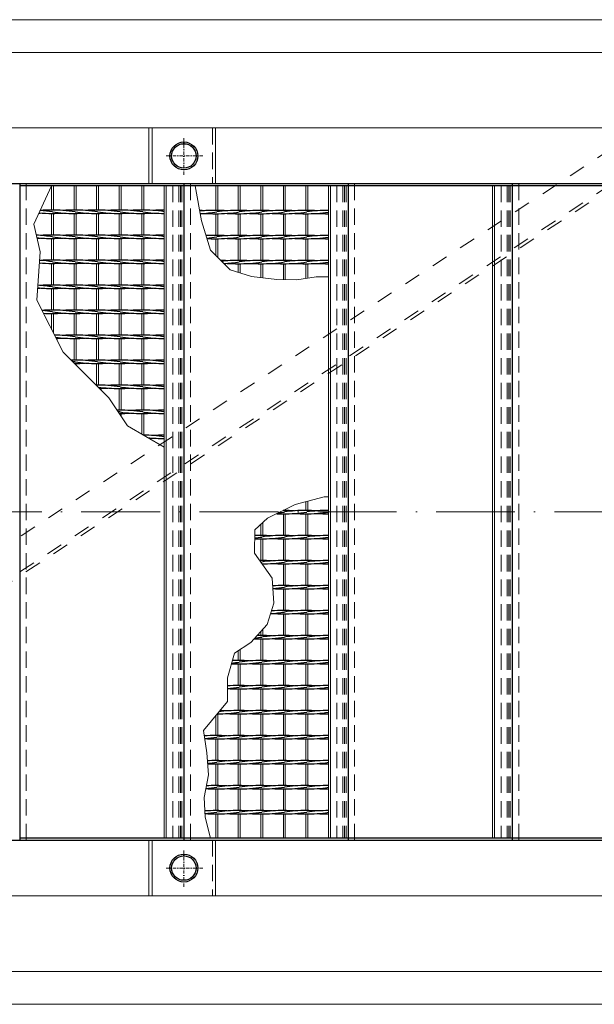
# Model space of a CAD drawing. Header units: millimetres. Extents: x -6178 to 18141, y -8419 to 8560.
# Tile 21 of 256: x -1371 to -496, y -2755 to -1255. Entities that reach past the tile are written whole.
import ezdxf

# ---------------------------------------------------------------- set-up
doc = ezdxf.new("R2010")
doc.units = ezdxf.units.MM
for name, pattern in [('ACAD_ISO02W100', [15, 12, -3]), ('ACAD_ISO10W100', [18, 12, -3, 0, -3]), ('DASHDOT', [1, 0.5, -0.25, 0, -0.25]), ('HIDDEN', [0.375, 0.25, -0.125]), ('JIS_02_1.0', [2, 1, -1])]:
    doc.linetypes.add(name, pattern=pattern)
for name, color, linetype, lineweight in [('Aussteifung', 7, 'ACAD_ISO02W100', 15), ('Betonfundamente', 7, 'Continuous', 18), ('Geländer', 7, 'Continuous', 25), ('Pflaster-Gehweg', 7, 'Continuous', 15), ('Stufen&Podest', 7, 'Continuous', 9), ('Tragegurt', 7, 'Continuous', 20)]:
    doc.layers.add(name, color=color, linetype=linetype, lineweight=lineweight)

msp = doc.modelspace()

# ---------------------------------------------------------------- linework, layer by layer
at = {"linetype": 'ACAD_ISO10W100', "lineweight": 18, "ltscale": 10}
msp.add_line((7127.74035, -2005.40053), (-5297.4259, -2005.40053), dxfattribs=at)
at = {"layer": 'Aussteifung', "linetype": 'JIS_02_1.0', "lineweight": 18, "ltscale": 25}
for p, q in [((-2204.80694, -2590.40053), (-420.97274, -1420.40053)), ((-2122.75698, -2590.40053), (-338.92278, -1420.40053)), ((-2113.64031, -2590.40053), (-329.80612, -1420.40053))]:
    msp.add_line(p, q, dxfattribs=at)
at = {"layer": 'Betonfundamente', "linetype": 'HIDDEN', "lineweight": 9, "ltscale": 100}
for p, q in [((-1360.61948, -1505.40053), (-1360.61948, -2505.40053)), ((-1137.61948, -1508.40053), (-1137.61948, -2502.40053)), ((-1128.52696, -1508.40053), (-1128.52696, -2502.40053)), ((-1125.92888, -1508.40053), (-1125.92888, -2502.40053)), ((-1123.61948, -1508.40053), (-1123.61948, -2502.40053)), ((-1110.61948, -1505.40053), (-1110.61948, -2505.40053)), ((-887.61948, -1508.40053), (-887.61948, -2502.40053)), ((-878.52696, -1508.40053), (-878.52696, -2502.40053)), ((-875.92888, -1508.40053), (-875.92888, -2502.40053)), ((-873.61948, -1508.40053), (-873.61948, -2502.40053)), ((-860.61948, -1505.40053), (-860.61948, -2505.40053)), ((-637.61948, -1508.40053), (-637.61948, -2502.40053)), ((-628.52696, -1508.40053), (-628.52696, -2502.40053)), ((-625.92888, -1508.40053), (-625.92888, -2502.40053)), ((-623.61948, -1508.40053), (-623.61948, -2502.40053)), ((-610.61948, -1505.40053), (-610.61948, -2505.40053))]:
    msp.add_line(p, q, dxfattribs=at)
at = {"layer": 'Geländer', "lineweight": 9}
for p, q in [((-1174.03091, -1420.40053), (-1174.03091, -1505.40053)), ((-1169.03335, -1420.40053), (-1169.03335, -1505.40053)), ((-1072.20561, -1420.40053), (-1072.20561, -1505.40053)), ((-1174.03091, -2505.40053), (-1174.03091, -2590.40053)), ((-1169.03335, -2505.40053), (-1169.03335, -2590.40053)), ((-1072.20561, -2505.40053), (-1072.20561, -2590.40053))]:
    msp.add_line(p, q, dxfattribs=at)
at = {"layer": 'Geländer', "linetype": 'HIDDEN', "lineweight": 9, "ltscale": 100}
for p, q in [((-1077.20317, -1420.40053), (-1077.20317, -1505.40053)), ((-1077.20317, -2505.40053), (-1077.20317, -2590.40053))]:
    msp.add_line(p, q, dxfattribs=at)
at = {"layer": 'Geländer', "linetype": 'DASHDOT', "lineweight": 9, "ltscale": 10}
for p, q in [((-1120.61948, -1491.55799), (-1120.61948, -1434.24307)), ((-1091.96202, -1462.90053), (-1149.27694, -1462.90053)), ((-1120.61948, -2576.55799), (-1120.61948, -2519.24307)), ((-1091.96202, -2547.90053), (-1149.27694, -2547.90053))]:
    msp.add_line(p, q, dxfattribs=at)
at = {"layer": 'Geländer'}
for centre, radius in [((-1120.61948, -1462.90053), 21.2), ((-1120.61948, -1462.90053), 18.6), ((-1120.61948, -2547.90053), 21.2), ((-1120.61948, -2547.90053), 18.6)]:
    msp.add_circle(centre, radius, dxfattribs=at)
at = {"layer": 'Pflaster-Gehweg'}
for p, q in [((2004.38052, -1255.40053), (-4546.19553, -1255.40053)), ((2004.38052, -1305.40053), (-4546.19553, -1305.40053)), ((2004.38052, -2705.40053), (-4546.19553, -2705.40053)), ((2004.38052, -2755.40053), (-4546.19553, -2755.40053))]:
    msp.add_line(p, q, dxfattribs=at)
at = {"layer": 'Stufen&Podest', "lineweight": 30}
for p, q in [((375.89286, -1505.40053), (-4984.61948, -1505.40053)), ((-1370.61948, -1505.40053), (-1370.61948, -2505.40053)), ((-1120.61948, -1508.40053), (-1370.61948, -1508.40053)), ((-1120.61948, -1505.40053), (-1120.61948, -2505.40053)), ((-870.61948, -1508.40053), (-1120.61948, -1508.40053)), ((-870.61948, -1505.40053), (-870.61948, -2505.40053)), ((-620.61948, -1508.40053), (-870.61948, -1508.40053)), ((-620.61948, -1505.40053), (-620.61948, -2505.40053)), ((-370.61948, -1508.40053), (-620.61948, -1508.40053)), ((-1120.61948, -2502.40053), (-1370.61948, -2502.40053)), ((-870.61948, -2502.40053), (-1120.61948, -2502.40053)), ((-620.61948, -2502.40053), (-870.61948, -2502.40053)), ((-370.61948, -2502.40053), (-620.61948, -2502.40053)), ((-2734.25391, -2505.40053), (6679.38052, -2505.40053))]:
    msp.add_line(p, q, dxfattribs=at)
at = {"layer": 'Stufen&Podest'}
for p, q in [((-1322.01948, -1545.45417), (-1322.01948, -1508.40053)), ((-1319.01948, -1545.44245), (-1319.01948, -1508.40053)), ((-1072.01948, -1508.40053), (-1072.01948, -1545.94689)), ((-1069.01948, -1508.40053), (-1069.01948, -1545.93517)), ((-1322.01948, -1583.55417), (-1322.01948, -1550.45417)), ((-1319.01948, -1583.54245), (-1319.01948, -1550.46589)), ((-1072.01948, -1550.94689), (-1072.01948, -1584.04689)), ((-1069.01948, -1550.95862), (-1069.01948, -1584.03517)), ((-1322.01948, -1621.65417), (-1322.01948, -1588.55417)), ((-1319.01948, -1621.64245), (-1319.01948, -1588.56589)), ((-1072.01948, -1589.04689), (-1072.01948, -1614.76484)), ((-1069.01948, -1589.05862), (-1069.01948, -1617.73009)), ((-1322.01948, -1659.75417), (-1322.01948, -1626.65417)), ((-1319.01948, -1659.74245), (-1319.01948, -1626.66589)), ((-1322.01948, -1697.85417), (-1322.01948, -1664.75417)), ((-1319.01948, -1697.84245), (-1319.01948, -1664.76589)), ((-1322.01948, -1727.14265), (-1322.01948, -1702.85417)), ((-1319.01948, -1733.02664), (-1319.01948, -1702.86589)), ((-1072.01948, -2315.34106), (-1072.01948, -2346.04689)), ((-1069.01948, -2312.95862), (-1069.01948, -2346.03517)), ((-1072.01948, -2351.04689), (-1072.01948, -2384.14689)), ((-1069.01948, -2351.05862), (-1069.01948, -2384.13517)), ((-1072.01948, -2389.14689), (-1072.01948, -2422.24689)), ((-1069.01948, -2389.15862), (-1069.01948, -2422.23517)), ((-1072.01948, -2427.24689), (-1072.01948, -2460.34689)), ((-1069.01948, -2427.25862), (-1069.01948, -2460.33517)), ((-1072.01948, -2465.34689), (-1072.01948, -2502.40053)), ((-1069.01948, -2465.35862), (-1069.01948, -2502.40053))]:
    msp.add_line(p, q, dxfattribs=at)
at = {"layer": 'Stufen&Podest', "lineweight": 20}
for p, q in [((-1287.71948, -1545.45417), (-1287.71948, -1508.40053)), ((-1284.71948, -1545.44245), (-1284.71948, -1508.40053)), ((-1253.41948, -1545.45417), (-1253.41948, -1508.40053)), ((-1250.41948, -1545.44245), (-1250.41948, -1508.40053)), ((-1219.11948, -1545.45417), (-1219.11948, -1508.40053)), ((-1216.11948, -1545.44245), (-1216.11948, -1508.40053)), ((-1184.81948, -1545.45417), (-1184.81948, -1508.40053)), ((-1181.81948, -1545.44245), (-1181.81948, -1508.40053)), ((-1150.51948, -1508.40053), (-1150.51948, -2502.40053)), ((-1147.51948, -1508.40053), (-1147.51948, -2502.40053)), ((-1037.71948, -1508.40053), (-1037.71948, -1545.94689)), ((-1034.71948, -1508.40053), (-1034.71948, -1545.93517)), ((-1003.41948, -1508.40053), (-1003.41948, -1545.94689)), ((-1000.41948, -1508.40053), (-1000.41948, -1545.93517)), ((-969.11948, -1508.40053), (-969.11948, -1545.94689)), ((-966.11948, -1508.40053), (-966.11948, -1545.93517)), ((-934.81948, -1508.40053), (-934.81948, -1545.94689)), ((-931.81948, -1508.40053), (-931.81948, -1545.93517)), ((-900.51948, -1508.40053), (-900.51948, -2502.40053)), ((-897.51948, -1508.40053), (-897.51948, -2502.40053)), ((-650.51948, -1508.40053), (-650.51948, -2502.40053)), ((-647.51948, -1508.40053), (-647.51948, -2502.40053)), ((-1287.71948, -1583.55417), (-1287.71948, -1550.45417)), ((-1284.71948, -1583.54245), (-1284.71948, -1550.46589)), ((-1253.41948, -1583.55417), (-1253.41948, -1550.45417)), ((-1250.41948, -1583.54245), (-1250.41948, -1550.46589)), ((-1219.11948, -1583.55417), (-1219.11948, -1550.45417)), ((-1216.11948, -1583.54245), (-1216.11948, -1550.46589)), ((-1184.81948, -1583.55417), (-1184.81948, -1550.45417)), ((-1181.81948, -1583.54245), (-1181.81948, -1550.46589)), ((-1037.71948, -1550.94689), (-1037.71948, -1584.04689)), ((-1034.71948, -1550.95862), (-1034.71948, -1584.03517)), ((-1003.41948, -1550.94689), (-1003.41948, -1584.04689)), ((-1000.41948, -1550.95862), (-1000.41948, -1584.03517)), ((-969.11948, -1550.94689), (-969.11948, -1584.04689)), ((-966.11948, -1550.95862), (-966.11948, -1584.03517)), ((-934.81948, -1550.94689), (-934.81948, -1584.04689)), ((-931.81948, -1550.95862), (-931.81948, -1584.03517)), ((-1287.71948, -1621.65417), (-1287.71948, -1588.55417)), ((-1284.71948, -1621.64245), (-1284.71948, -1588.56589)), ((-1253.41948, -1621.65417), (-1253.41948, -1588.55417)), ((-1250.41948, -1621.64245), (-1250.41948, -1588.56589)), ((-1219.11948, -1621.65417), (-1219.11948, -1588.55417)), ((-1216.11948, -1621.64245), (-1216.11948, -1588.56589)), ((-1184.81948, -1621.65417), (-1184.81948, -1588.55417)), ((-1181.81948, -1621.64245), (-1181.81948, -1588.56589)), ((-1037.71948, -1589.04689), (-1037.71948, -1622.14689)), ((-1034.71948, -1589.05862), (-1034.71948, -1622.13517)), ((-1003.41948, -1589.04689), (-1003.41948, -1622.14689)), ((-1000.41948, -1589.05862), (-1000.41948, -1622.13517)), ((-969.11948, -1589.04689), (-969.11948, -1622.14689)), ((-966.11948, -1589.05862), (-966.11948, -1622.13517)), ((-934.81948, -1589.04689), (-934.81948, -1622.14689)), ((-931.81948, -1589.05862), (-931.81948, -1622.13517)), ((-1287.71948, -1659.75417), (-1287.71948, -1626.65417)), ((-1284.71948, -1659.74245), (-1284.71948, -1626.66589)), ((-1253.41948, -1659.75417), (-1253.41948, -1626.65417)), ((-1250.41948, -1659.74245), (-1250.41948, -1626.66589)), ((-1219.11948, -1659.75417), (-1219.11948, -1626.65417)), ((-1216.11948, -1659.74245), (-1216.11948, -1626.66589)), ((-1184.81948, -1659.75417), (-1184.81948, -1626.65417)), ((-1181.81948, -1659.74245), (-1181.81948, -1626.66589)), ((-1037.71948, -1627.14689), (-1037.71948, -1640.30486)), ((-1034.71948, -1627.15862), (-1034.71948, -1641.23226)), ((-1003.41948, -1627.14689), (-1003.41948, -1648.3008)), ((-1000.41948, -1627.15862), (-1000.41948, -1648.66905)), ((-969.11948, -1627.14689), (-969.11948, -1651.39911)), ((-966.11948, -1627.15862), (-966.11948, -1651.43207)), ((-934.81948, -1627.14689), (-934.81948, -1649.58809)), ((-931.81948, -1627.15862), (-931.81948, -1649.14003)), ((-1287.71948, -1697.85417), (-1287.71948, -1664.75417)), ((-1284.71948, -1697.84245), (-1284.71948, -1664.76589)), ((-1253.41948, -1697.85417), (-1253.41948, -1664.75417)), ((-1250.41948, -1697.84245), (-1250.41948, -1664.76589)), ((-1219.11948, -1697.85417), (-1219.11948, -1664.75417)), ((-1216.11948, -1697.84245), (-1216.11948, -1664.76589)), ((-1184.81948, -1697.85417), (-1184.81948, -1664.75417)), ((-1181.81948, -1697.84245), (-1181.81948, -1664.76589)), ((-1287.71948, -1735.95417), (-1287.71948, -1702.85417)), ((-1284.71948, -1735.94245), (-1284.71948, -1702.86589)), ((-1253.41948, -1735.95417), (-1253.41948, -1702.85417)), ((-1250.41948, -1735.94245), (-1250.41948, -1702.86589)), ((-1219.11948, -1735.95417), (-1219.11948, -1702.85417)), ((-1216.11948, -1735.94245), (-1216.11948, -1702.86589)), ((-1184.81948, -1735.95417), (-1184.81948, -1702.85417)), ((-1181.81948, -1735.94245), (-1181.81948, -1702.86589)), ((-1287.71948, -1774.05417), (-1287.71948, -1740.95417)), ((-1284.71948, -1774.04245), (-1284.71948, -1740.96589)), ((-1253.41948, -1774.05417), (-1253.41948, -1740.95417)), ((-1250.41948, -1774.04245), (-1250.41948, -1740.96589)), ((-1219.11948, -1774.05417), (-1219.11948, -1740.95417)), ((-1216.11948, -1774.04245), (-1216.11948, -1740.96589)), ((-1184.81948, -1774.05417), (-1184.81948, -1740.95417)), ((-1181.81948, -1774.04245), (-1181.81948, -1740.96589)), ((-1284.71948, -1781.38445), (-1284.71948, -1779.06589)), ((-1253.41948, -1812.15417), (-1253.41948, -1779.05417)), ((-1250.41948, -1812.14245), (-1250.41948, -1779.06589)), ((-1219.11948, -1812.15417), (-1219.11948, -1779.05417)), ((-1216.11948, -1812.14245), (-1216.11948, -1779.06589)), ((-1184.81948, -1812.15417), (-1184.81948, -1779.05417)), ((-1181.81948, -1812.14245), (-1181.81948, -1779.06589)), ((-1219.11948, -1850.25417), (-1219.11948, -1817.15417)), ((-1216.11948, -1850.24245), (-1216.11948, -1817.16589)), ((-1184.81948, -1850.25417), (-1184.81948, -1817.15417)), ((-1181.81948, -1850.24245), (-1181.81948, -1817.16589)), ((-1216.11948, -1859.39842), (-1216.11948, -1855.26589)), ((-1184.81948, -1886.64315), (-1184.81948, -1855.25417)), ((-1181.81948, -1888.34245), (-1181.81948, -1855.26589)), ((-934.81948, -1989.53639), (-934.81948, -2003.14689)), ((-931.81948, -1988.73599), (-931.81948, -2003.13517)), ((-969.11948, -2002.92259), (-969.11948, -2003.14689)), ((-969.11948, -2008.14689), (-969.11948, -2041.24689)), ((-966.11948, -2001.4122), (-966.11948, -2003.13517)), ((-966.11948, -2008.15862), (-966.11948, -2041.23517)), ((-934.81948, -2008.14689), (-934.81948, -2041.24689)), ((-931.81948, -2008.15862), (-931.81948, -2041.23517)), ((-1003.41948, -2024.18065), (-1003.41948, -2041.24689)), ((-1000.41948, -2021.51525), (-1000.41948, -2041.23517)), ((-1003.41948, -2046.24689), (-1003.41948, -2079.34689)), ((-1000.41948, -2046.25862), (-1000.41948, -2079.33517)), ((-969.11948, -2046.24689), (-969.11948, -2079.34689)), ((-966.11948, -2046.25862), (-966.11948, -2079.33517)), ((-934.81948, -2046.24689), (-934.81948, -2079.34689)), ((-931.81948, -2046.25862), (-931.81948, -2079.33517)), ((-1000.41948, -2084.35862), (-1000.41948, -2086.05537)), ((-969.11948, -2084.34689), (-969.11948, -2117.44689)), ((-966.11948, -2084.35862), (-966.11948, -2117.43517)), ((-934.81948, -2084.34689), (-934.81948, -2117.44689)), ((-931.81948, -2084.35862), (-931.81948, -2117.43517)), ((-969.11948, -2122.44689), (-969.11948, -2155.54689)), ((-966.11948, -2122.45862), (-966.11948, -2155.53517)), ((-934.81948, -2122.44689), (-934.81948, -2155.54689)), ((-931.81948, -2122.45862), (-931.81948, -2155.53517)), ((-969.11948, -2160.54689), (-969.11948, -2193.64689)), ((-966.11948, -2160.55862), (-966.11948, -2193.63517)), ((-934.81948, -2160.54689), (-934.81948, -2193.64689)), ((-931.81948, -2160.55862), (-931.81948, -2193.63517)), ((-1003.41948, -2187.44715), (-1003.41948, -2193.64689)), ((-1000.41948, -2184.10697), (-1000.41948, -2193.63517)), ((-1003.41948, -2198.64689), (-1003.41948, -2231.74689)), ((-1000.41948, -2198.65862), (-1000.41948, -2231.73517)), ((-969.11948, -2198.64689), (-969.11948, -2231.74689)), ((-966.11948, -2198.65862), (-966.11948, -2231.73517)), ((-934.81948, -2198.64689), (-934.81948, -2231.74689)), ((-931.81948, -2198.65862), (-931.81948, -2231.73517)), ((-1037.71948, -2216.52565), (-1037.71948, -2231.74689)), ((-1034.71948, -2214.60064), (-1034.71948, -2231.73517)), ((-1037.71948, -2236.74689), (-1037.71948, -2269.84689)), ((-1034.71948, -2236.75862), (-1034.71948, -2269.83517)), ((-1003.41948, -2236.74689), (-1003.41948, -2269.84689)), ((-1000.41948, -2236.75862), (-1000.41948, -2269.83517)), ((-969.11948, -2236.74689), (-969.11948, -2269.84689)), ((-966.11948, -2236.75862), (-966.11948, -2269.83517)), ((-934.81948, -2236.74689), (-934.81948, -2269.84689)), ((-931.81948, -2236.75862), (-931.81948, -2269.83517)), ((-1037.71948, -2274.84689), (-1037.71948, -2307.94689)), ((-1034.71948, -2274.85862), (-1034.71948, -2307.93517)), ((-1003.41948, -2274.84689), (-1003.41948, -2307.94689)), ((-1000.41948, -2274.85862), (-1000.41948, -2307.93517)), ((-969.11948, -2274.84689), (-969.11948, -2307.94689)), ((-966.11948, -2274.85862), (-966.11948, -2307.93517)), ((-934.81948, -2274.84689), (-934.81948, -2307.94689)), ((-931.81948, -2274.85862), (-931.81948, -2307.93517)), ((-1037.71948, -2312.94689), (-1037.71948, -2346.04689)), ((-1034.71948, -2312.95862), (-1034.71948, -2346.03517)), ((-1003.41948, -2312.94689), (-1003.41948, -2346.04689)), ((-1000.41948, -2312.95862), (-1000.41948, -2346.03517)), ((-969.11948, -2312.94689), (-969.11948, -2346.04689)), ((-966.11948, -2312.95862), (-966.11948, -2346.03517)), ((-934.81948, -2312.94689), (-934.81948, -2346.04689)), ((-931.81948, -2312.95862), (-931.81948, -2346.03517)), ((-1037.71948, -2351.04689), (-1037.71948, -2384.14689)), ((-1034.71948, -2351.05862), (-1034.71948, -2384.13517)), ((-1003.41948, -2351.04689), (-1003.41948, -2384.14689)), ((-1000.41948, -2351.05862), (-1000.41948, -2384.13517)), ((-969.11948, -2351.04689), (-969.11948, -2384.14689)), ((-966.11948, -2351.05862), (-966.11948, -2384.13517)), ((-934.81948, -2351.04689), (-934.81948, -2384.14689)), ((-931.81948, -2351.05862), (-931.81948, -2384.13517)), ((-1037.71948, -2389.14689), (-1037.71948, -2422.24689)), ((-1034.71948, -2389.15862), (-1034.71948, -2422.23517)), ((-1003.41948, -2389.14689), (-1003.41948, -2422.24689)), ((-1000.41948, -2389.15862), (-1000.41948, -2422.23517)), ((-969.11948, -2389.14689), (-969.11948, -2422.24689)), ((-966.11948, -2389.15862), (-966.11948, -2422.23517)), ((-934.81948, -2389.14689), (-934.81948, -2422.24689)), ((-931.81948, -2389.15862), (-931.81948, -2422.23517)), ((-1037.71948, -2427.24689), (-1037.71948, -2460.34689)), ((-1034.71948, -2427.25862), (-1034.71948, -2460.33517)), ((-1003.41948, -2427.24689), (-1003.41948, -2460.34689)), ((-1000.41948, -2427.25862), (-1000.41948, -2460.33517)), ((-969.11948, -2427.24689), (-969.11948, -2460.34689)), ((-966.11948, -2427.25862), (-966.11948, -2460.33517)), ((-934.81948, -2427.24689), (-934.81948, -2460.34689)), ((-931.81948, -2427.25862), (-931.81948, -2460.33517)), ((-1037.71948, -2465.34689), (-1037.71948, -2502.40053)), ((-1034.71948, -2465.35862), (-1034.71948, -2502.40053)), ((-1003.41948, -2465.34689), (-1003.41948, -2502.40053)), ((-1000.41948, -2465.35862), (-1000.41948, -2502.40053)), ((-969.11948, -2465.34689), (-969.11948, -2502.40053)), ((-966.11948, -2465.35862), (-966.11948, -2502.40053)), ((-934.81948, -2465.34689), (-934.81948, -2502.40053)), ((-931.81948, -2465.35862), (-931.81948, -2502.40053))]:
    msp.add_line(p, q, dxfattribs=at)
at = {"layer": 'Stufen&Podest', "linetype": 'HIDDEN', "ltscale": 10}
for p, q in [((-1120.61948, -1508.40053), (-1137.61948, -1508.40053)), ((-870.61948, -1508.40053), (-887.61948, -1508.40053)), ((-620.61948, -1508.40053), (-637.61948, -1508.40053)), ((-1120.61948, -2502.40053), (-1137.61948, -2502.40053)), ((-870.61948, -2502.40053), (-887.61948, -2502.40053)), ((-620.61948, -2502.40053), (-637.61948, -2502.40053))]:
    msp.add_line(p, q, dxfattribs=at)
at = {"layer": 'Stufen&Podest'}
for points in [[(-1322.01948, -1508.40053), (-1349.04038, -1566.89152), (-1339.40302, -1608.81604), (-1344.73013, -1682.5996), (-1304.39617, -1761.70776), (-1275.48456, -1790.61938), (-1234.78006, -1831.32388), (-1206.22483, -1874.28476), (-1150.51948, -1906.44626)], [(-1103.31948, -1508.40053), (-1093.75108, -1561.87343), (-1080.29858, -1606.58163), (-1050.03048, -1636.49915), (-1017.4082, -1646.58371), (-979.06862, -1651.28984), (-948.46422, -1651.62598), (-919.20506, -1647.25601), (-900.51948, -1647.25601)], [(-1080.09268, -2502.40053), (-1088.14937, -2470.46667), (-1089.69872, -2440.42332), (-1083.19139, -2405.73411), (-1085.67039, -2372.28382), (-1090.92707, -2338.08342), (-1054.36209, -2294.10246), (-1054.36209, -2258.17435), (-1043.50514, -2220.23813), (-1018.40544, -2204.13243), (-993.9255, -2176.87661), (-983.38981, -2144.04576), (-985.92144, -2106.14536), (-1013.19022, -2068.3589), (-1012.57981, -2032.31929), (-993.05783, -2014.97468), (-951.225, -1993.91338), (-907.22745, -1982.17483), (-900.51948, -1982.17483)]]:
    msp.add_lwpolyline(points, dxfattribs=at)
at = {"layer": 'Stufen&Podest', "lineweight": 30}
for centre, start, end in [((-1354.01848, -1345.47591), 273.56568512, 274.13137123), ((-1324.32048, -1345.48763), 265.29387842, 270.78910563), ((-1354.01848, -1750.43243), 80.58856189, 85.90306163), ((-1324.32048, -1750.44416), 89.35684841, 94.13137105), ((-1319.71848, -1750.43243), 80.58856189, 90.78910539), ((-1319.71848, -1345.47591), 269.50279832, 274.13137123), ((-1290.02048, -1345.48763), 261.44980056, 270.78910541), ((-1290.02048, -1750.44416), 89.35684841, 94.13137104), ((-1285.41848, -1750.43243), 80.58856189, 90.78910539), ((-1285.41848, -1345.47591), 269.50279816, 274.13137128), ((-1255.72048, -1345.48763), 261.44980056, 270.78910542), ((-1255.72048, -1750.44416), 89.35684841, 94.13137106), ((-1251.11848, -1750.43243), 80.58856189, 90.7891053), ((-1251.11848, -1345.47591), 269.50279813, 274.13137125), ((-1221.42048, -1345.48763), 261.44980056, 270.78910551), ((-1221.42048, -1750.44416), 89.35684841, 94.13137101), ((-1216.81848, -1750.43243), 80.58856189, 90.78910545), ((-1216.81848, -1345.47591), 269.50279798, 274.13137113), ((-1187.12048, -1345.48763), 261.44980056, 270.78910557), ((-1187.12048, -1750.44416), 89.50279767, 94.13137103), ((-1182.51848, -1750.43243), 81.01943692, 90.78910552), ((-1182.51848, -1345.47591), 269.50279803, 274.13137112), ((-1152.82048, -1345.48763), 261.44980056, 270.64315187), ((-1152.82048, -1750.44416), 89.35684841, 94.13137111), ((-1104.01848, -1750.92516), 85.8686289, 87.92021219), ((-1074.32048, -1750.91343), 89.2108945, 96.18108789), ((-1104.01848, -1345.96863), 272.31619451, 279.41143824), ((-1074.32048, -1345.95691), 265.86862909, 270.64315173), ((-1069.71848, -1345.96863), 269.21089474, 279.41143824), ((-1069.71848, -1750.92516), 85.86862891, 90.49720181), ((-1040.02048, -1750.91343), 89.21089473, 98.55019958), ((-1040.02048, -1345.95691), 265.86862909, 270.64315173), ((-1035.41848, -1345.96863), 269.21089474, 279.41143824), ((-1035.41848, -1750.92516), 85.86862885, 90.49720197), ((-1005.72048, -1750.91343), 89.21089472, 98.55019958), ((-1005.72048, -1345.95691), 265.86862907, 270.64315173), ((-1001.11848, -1345.96863), 269.21089483, 279.41143824), ((-1001.11848, -1750.92516), 85.86862888, 90.49720201), ((-971.42048, -1750.91343), 89.21089462, 98.55019958), ((-971.42048, -1345.95691), 265.86862913, 270.64315173), ((-966.81848, -1345.96863), 269.21089468, 279.41143824), ((-966.81848, -1750.92516), 85.868629, 90.49720216), ((-937.12048, -1750.91343), 89.21089456, 98.55019958), ((-937.12048, -1345.95691), 265.8686291, 270.49720247), ((-932.51848, -1345.96863), 269.21089461, 278.98056321), ((-932.51848, -1750.92516), 85.86862901, 90.4972021), ((-902.82048, -1750.91343), 89.35684827, 98.55019958), ((-902.82048, -1345.95691), 265.86862902, 270.64315173), ((-1354.01848, -1788.53243), 80.58856189, 87.5257985), ((-1324.32048, -1383.58763), 264.41269611, 270.78910563), ((-1354.01848, -1383.57591), 272.76975955, 274.13137123), ((-1324.32048, -1788.54416), 89.35684841, 94.13137105), ((-1319.71848, -1788.53243), 80.58856189, 90.78910539), ((-1319.71848, -1383.57591), 269.50279832, 274.13137123), ((-1290.02048, -1383.58763), 261.44980056, 270.78910541), ((-1290.02048, -1788.54416), 89.35684841, 94.13137104), ((-1285.41848, -1788.53243), 80.58856189, 90.78910539), ((-1285.41848, -1383.57591), 269.50279816, 274.13137128), ((-1255.72048, -1383.58763), 261.44980056, 270.78910542), ((-1255.72048, -1788.54416), 89.35684841, 94.13137106), ((-1251.11848, -1788.53243), 80.58856189, 90.7891053), ((-1251.11848, -1383.57591), 269.50279813, 274.13137125), ((-1221.42048, -1383.58763), 261.44980056, 270.78910551), ((-1221.42048, -1788.54416), 89.35684841, 94.13137101), ((-1216.81848, -1788.53243), 80.58856189, 90.78910545), ((-1216.81848, -1383.57591), 269.50279798, 274.13137113), ((-1187.12048, -1383.58763), 261.44980056, 270.78910557), ((-1187.12048, -1788.54416), 89.50279767, 94.13137103), ((-1182.51848, -1788.53243), 81.01943692, 90.78910552), ((-1182.51848, -1383.57591), 269.50279803, 274.13137112), ((-1152.82048, -1383.58763), 261.44980056, 270.64315187), ((-1152.82048, -1788.54416), 89.35684841, 94.13137111), ((-1074.32048, -1789.01343), 89.2108945, 93.53757239), ((-1104.01848, -1384.06863), 275.09478686, 279.41143824), ((-1074.32048, -1384.05691), 266.82644283, 270.64315173), ((-1069.71848, -1384.06863), 269.21089474, 279.41143824), ((-1069.71848, -1789.02516), 85.86862891, 90.49720181), ((-1040.02048, -1789.01343), 89.21089473, 98.55019958), ((-1040.02048, -1384.05691), 265.86862909, 270.64315173), ((-1035.41848, -1384.06863), 269.21089474, 279.41143824), ((-1035.41848, -1789.02516), 85.86862885, 90.49720197), ((-1005.72048, -1789.01343), 89.21089472, 98.55019958), ((-1005.72048, -1384.05691), 265.86862907, 270.64315173), ((-1001.11848, -1384.06863), 269.21089483, 279.41143824), ((-1001.11848, -1789.02516), 85.86862888, 90.49720201), ((-971.42048, -1789.01343), 89.21089462, 98.55019958), ((-971.42048, -1384.05691), 265.86862913, 270.64315173), ((-966.81848, -1384.06863), 269.21089468, 279.41143824), ((-966.81848, -1789.02516), 85.868629, 90.49720216), ((-937.12048, -1789.01343), 89.21089456, 98.55019958), ((-937.12048, -1384.05691), 265.8686291, 270.49720247), ((-932.51848, -1384.06863), 269.21089461, 278.98056321), ((-932.51848, -1789.02516), 85.86862901, 90.4972021), ((-902.82048, -1789.01343), 89.35684827, 98.55019958), ((-902.82048, -1384.05691), 265.86862902, 270.64315173), ((-1354.01848, -1421.67591), 273.73628142, 274.13137123), ((-1324.32048, -1421.68763), 265.43220832, 270.78910563), ((-1354.01848, -1826.63243), 80.58856189, 86.18009904), ((-1324.32048, -1826.64416), 89.35684841, 94.13137105), ((-1319.71848, -1826.63243), 80.58856189, 90.78910539), ((-1319.71848, -1421.67591), 269.50279832, 274.13137123), ((-1290.02048, -1421.68763), 261.44980056, 270.78910541), ((-1290.02048, -1826.64416), 89.35684841, 94.13137104), ((-1285.41848, -1826.63243), 80.58856189, 90.78910539), ((-1285.41848, -1421.67591), 269.50279816, 274.13137128), ((-1255.72048, -1421.68763), 261.44980056, 270.78910542), ((-1255.72048, -1826.64416), 89.35684841, 94.13137106), ((-1251.11848, -1826.63243), 80.58856189, 90.7891053), ((-1251.11848, -1421.67591), 269.50279813, 274.13137125), ((-1221.42048, -1421.68763), 261.44980056, 270.78910551), ((-1221.42048, -1826.64416), 89.35684841, 94.13137101), ((-1216.81848, -1826.63243), 80.58856189, 90.78910545), ((-1216.81848, -1421.67591), 269.50279798, 274.13137113), ((-1187.12048, -1421.68763), 261.44980056, 270.78910557), ((-1187.12048, -1826.64416), 89.50279767, 94.13137103), ((-1182.51848, -1826.63243), 81.01943692, 90.78910552), ((-1182.51848, -1421.67591), 269.50279803, 274.13137112), ((-1152.82048, -1421.68763), 261.44980056, 270.64315187), ((-1152.82048, -1826.64416), 89.35684841, 94.13137111), ((-1069.71848, -1827.12516), 85.86862891, 88.54033187), ((-1040.02048, -1827.11343), 89.21089473, 96.50417428), ((-1069.71848, -1422.16863), 272.79409267, 279.41143824), ((-1040.02048, -1422.15691), 265.86862909, 270.64315173), ((-1035.41848, -1422.16863), 269.21089474, 279.41143824), ((-1035.41848, -1827.12516), 85.86862885, 90.49720197), ((-1005.72048, -1827.11343), 89.21089472, 98.55019958), ((-1005.72048, -1422.15691), 265.86862907, 270.64315173), ((-1001.11848, -1422.16863), 269.21089483, 279.41143824), ((-1001.11848, -1827.12516), 85.86862888, 90.49720201), ((-971.42048, -1827.11343), 89.21089462, 98.55019958), ((-971.42048, -1422.15691), 265.86862913, 270.64315173), ((-966.81848, -1422.16863), 269.21089468, 279.41143824), ((-966.81848, -1827.12516), 85.868629, 90.49720216), ((-937.12048, -1827.11343), 89.21089456, 98.55019958), ((-937.12048, -1422.15691), 265.8686291, 270.49720247), ((-932.51848, -1422.16863), 269.21089461, 278.98056321), ((-932.51848, -1827.12516), 85.86862901, 90.4972021), ((-902.82048, -1827.11343), 89.35684827, 98.55019958), ((-902.82048, -1422.15691), 265.86862902, 270.64315173), ((-1354.01848, -1459.77591), 272.96283685, 274.13137123), ((-1324.32048, -1459.78763), 264.66526512, 270.78910563), ((-1354.01848, -1864.73243), 80.58856189, 86.94701948), ((-1324.32048, -1864.74416), 89.35684841, 94.13137105), ((-1319.71848, -1864.73243), 80.58856189, 90.78910539), ((-1319.71848, -1459.77591), 269.50279832, 274.13137123), ((-1290.02048, -1459.78763), 261.44980056, 270.78910541), ((-1290.02048, -1864.74416), 89.35684841, 94.13137104), ((-1285.41848, -1864.73243), 80.58856189, 90.78910539), ((-1285.41848, -1459.77591), 269.50279816, 274.13137128), ((-1255.72048, -1459.78763), 261.44980056, 270.78910542), ((-1255.72048, -1864.74416), 89.35684841, 94.13137106), ((-1251.11848, -1864.73243), 80.58856189, 90.7891053), ((-1251.11848, -1459.77591), 269.50279813, 274.13137125), ((-1221.42048, -1459.78763), 261.44980056, 270.78910551), ((-1221.42048, -1864.74416), 89.35684841, 94.13137101), ((-1216.81848, -1864.73243), 80.58856189, 90.78910545), ((-1216.81848, -1459.77591), 269.50279798, 274.13137113), ((-1187.12048, -1459.78763), 261.44980056, 270.78910557), ((-1187.12048, -1864.74416), 89.50279767, 94.13137103), ((-1182.51848, -1864.73243), 81.01943692, 90.78910552), ((-1182.51848, -1459.77591), 269.50279803, 274.13137112), ((-1152.82048, -1459.78763), 261.44980056, 270.64315187), ((-1152.82048, -1864.74416), 89.35684841, 94.13137111), ((-1324.32048, -1902.84416), 89.35684841, 93.47915009), ((-1354.01848, -1902.83243), 80.58856189, 85.12003438), ((-1324.32048, -1497.88763), 267.14800357, 270.78910563), ((-1319.71848, -1902.83243), 80.58856189, 90.78910539), ((-1319.71848, -1497.87591), 269.50279832, 274.13137123), ((-1290.02048, -1497.88763), 261.44980056, 270.78910541), ((-1290.02048, -1902.84416), 89.35684841, 94.13137104), ((-1285.41848, -1902.83243), 80.58856189, 90.78910539), ((-1285.41848, -1497.87591), 269.50279816, 274.13137128), ((-1255.72048, -1497.88763), 261.44980056, 270.78910542), ((-1255.72048, -1902.84416), 89.35684841, 94.13137106), ((-1251.11848, -1902.83243), 80.58856189, 90.7891053), ((-1251.11848, -1497.87591), 269.50279813, 274.13137125), ((-1221.42048, -1497.88763), 261.44980056, 270.78910551), ((-1221.42048, -1902.84416), 89.35684841, 94.13137101), ((-1216.81848, -1902.83243), 80.58856189, 90.78910545), ((-1216.81848, -1497.87591), 269.50279798, 274.13137113), ((-1187.12048, -1497.88763), 261.44980056, 270.78910557), ((-1187.12048, -1902.84416), 89.50279767, 94.13137103), ((-1182.51848, -1902.83243), 81.01943692, 90.78910552), ((-1182.51848, -1497.87591), 269.50279803, 274.13137112), ((-1152.82048, -1497.88763), 261.44980056, 270.64315187), ((-1152.82048, -1902.84416), 89.35684841, 94.13137111), ((-1319.71848, -1940.93243), 80.58856189, 89.38759317), ((-1290.02048, -1535.98763), 262.77697446, 270.78910541), ((-1290.02048, -1940.94416), 89.35684841, 94.13137104), ((-1285.41848, -1940.93243), 80.58856189, 90.78910539), ((-1255.72048, -1535.98763), 261.44980056, 270.78910542), ((-1255.72048, -1940.94416), 89.35684841, 94.13137106), ((-1251.11848, -1940.93243), 80.58856189, 90.7891053), ((-1221.42048, -1535.98763), 261.44980056, 270.78910551), ((-1221.42048, -1940.94416), 89.35684841, 94.13137101), ((-1216.81848, -1940.93243), 80.58856189, 90.78910545), ((-1187.12048, -1535.98763), 261.44980056, 270.78910557), ((-1187.12048, -1940.94416), 89.50279767, 94.13137103), ((-1182.51848, -1940.93243), 81.01943692, 90.78910552), ((-1152.82048, -1535.98763), 261.44980056, 270.64315187), ((-1152.82048, -1940.94416), 89.35684841, 94.13137111), ((-1319.71848, -1535.97591), 271.31931656, 274.13137123), ((-1285.41848, -1535.97591), 269.50279816, 274.13137128), ((-1251.11848, -1535.97591), 269.50279813, 274.13137125), ((-1216.81848, -1535.97591), 269.50279798, 274.13137113), ((-1182.51848, -1535.97591), 269.50279803, 274.13137112), ((-1290.02048, -1979.04416), 89.35684841, 90.56475055), ((-1319.71848, -1979.03243), 80.58856189, 81.630106), ((-1285.41848, -1979.03243), 80.58856189, 90.78910539), ((-1285.41848, -1574.07591), 269.54585569, 274.13137128), ((-1255.72048, -1574.08763), 261.44980056, 270.78910542), ((-1255.72048, -1979.04416), 89.35684841, 94.13137106), ((-1251.11848, -1979.03243), 80.58856189, 90.7891053), ((-1251.11848, -1574.07591), 269.50279813, 274.13137125), ((-1221.42048, -1574.08763), 261.44980056, 270.78910551), ((-1221.42048, -1979.04416), 89.35684841, 94.13137101), ((-1216.81848, -1979.03243), 80.58856189, 90.78910545), ((-1216.81848, -1574.07591), 269.50279798, 274.13137113), ((-1187.12048, -1574.08763), 261.44980056, 270.78910557), ((-1187.12048, -1979.04416), 89.50279767, 94.13137103), ((-1182.51848, -1979.03243), 81.01943692, 90.78910552), ((-1182.51848, -1574.07591), 269.50279803, 274.13137112), ((-1152.82048, -1574.08763), 261.44980056, 270.64315187), ((-1152.82048, -1979.04416), 89.35684841, 94.13137111), ((-1255.72048, -2017.14416), 89.35684841, 89.50325127), ((-1251.11848, -2017.13243), 80.58856189, 90.7891053), ((-1221.42048, -2017.14416), 89.35684841, 94.13137101), ((-1216.81848, -2017.13243), 80.58856189, 90.78910545), ((-1187.12048, -1612.18763), 261.44980056, 270.78910557), ((-1187.12048, -2017.14416), 89.50279767, 94.13137103), ((-1182.51848, -2017.13243), 81.01943692, 90.78910552), ((-1152.82048, -1612.18763), 261.44980056, 270.64315187), ((-1152.82048, -2017.14416), 89.35684841, 94.13137111), ((-1221.42048, -1612.18763), 261.68014725, 270.78910551), ((-1251.11848, -1612.17591), 270.60657459, 274.13137125), ((-1216.81848, -1612.17591), 269.50279798, 274.13137113), ((-1182.51848, -1612.17591), 269.50279803, 274.13137112), ((-1221.42048, -2055.24416), 89.35684841, 90.21712098), ((-1251.11848, -2055.23243), 80.58856189, 81.46565686), ((-1216.81848, -2055.23243), 80.58856189, 90.78910545), ((-1221.42048, -1650.28763), 270.71337329, 270.78910551), ((-1216.81848, -1650.27591), 269.50279798, 274.13137113), ((-1187.12048, -1650.28763), 261.44980056, 270.78910557), ((-1187.12048, -2055.24416), 89.50279767, 94.13137103), ((-1182.51848, -2055.23243), 81.01943692, 90.78910552), ((-1182.51848, -1650.27591), 269.50279803, 274.13137112), ((-1152.82048, -1650.28763), 261.44980056, 270.64315187), ((-1152.82048, -2055.24416), 89.35684841, 94.13137111), ((-1182.51848, -2093.33243), 81.01943692, 89.82057092), ((-1152.82048, -2093.34416), 89.35684841, 94.13137111), ((-1152.82048, -1688.38763), 263.70621778, 270.64315187), ((-1182.51848, -1688.37591), 272.51708034, 274.13137112), ((-971.42048, -1803.15691), 267.8237072, 270.64315173), ((-1001.11848, -1803.16863), 276.8698418, 279.41143824), ((-966.81848, -1803.16863), 269.21089468, 279.41143824), ((-971.42048, -2208.11343), 89.21089462, 89.47252192), ((-966.81848, -2208.12516), 85.868629, 90.49720216), ((-937.12048, -2208.11343), 89.21089456, 98.55019958), ((-937.12048, -1803.15691), 265.8686291, 270.49720247), ((-932.51848, -1803.16863), 269.21089461, 278.98056321), ((-932.51848, -2208.12516), 85.86862901, 90.4972021), ((-902.82048, -2208.11343), 89.35684827, 98.55019958), ((-902.82048, -1803.15691), 265.86862902, 270.64315173), ((-1005.72048, -1841.25691), 268.01703807, 270.64315173), ((-1035.41848, -1841.26863), 276.3363314, 279.41143824), ((-1005.72048, -2246.21343), 89.21089472, 91.96030553), ((-1001.11848, -1841.26863), 269.21089483, 279.41143824), ((-1001.11848, -2246.22516), 85.86862888, 90.49720201), ((-971.42048, -2246.21343), 89.21089462, 98.55019958), ((-971.42048, -1841.25691), 265.86862913, 270.64315173), ((-966.81848, -1841.26863), 269.21089468, 279.41143824), ((-966.81848, -2246.22516), 85.868629, 90.49720216), ((-937.12048, -2246.21343), 89.21089456, 98.55019958), ((-937.12048, -1841.25691), 265.8686291, 270.49720247), ((-932.51848, -1841.26863), 269.21089461, 278.98056321), ((-932.51848, -2246.22516), 85.86862901, 90.4972021), ((-902.82048, -2246.21343), 89.35684827, 98.55019958), ((-902.82048, -1841.25691), 265.86862902, 270.64315173), ((-1005.72048, -2284.31343), 89.21089472, 89.87635786), ((-1035.41848, -1879.36863), 278.97114796, 279.41143824), ((-1001.11848, -2284.32516), 85.86862888, 90.49720201), ((-971.42048, -2284.31343), 89.21089462, 98.55019958), ((-1001.11848, -1879.36863), 269.8532339, 279.41143824), ((-971.42048, -1879.35691), 265.86862913, 270.64315173), ((-966.81848, -1879.36863), 269.21089468, 279.41143824), ((-966.81848, -2284.32516), 85.868629, 90.49720216), ((-937.12048, -2284.31343), 89.21089456, 98.55019958), ((-937.12048, -1879.35691), 265.8686291, 270.49720247), ((-932.51848, -1879.36863), 269.21089461, 278.98056321), ((-932.51848, -2284.32516), 85.86862901, 90.4972021), ((-902.82048, -2284.31343), 89.35684827, 98.55019958), ((-902.82048, -1879.35691), 265.86862902, 270.64315173), ((-971.42048, -2322.41343), 89.21089462, 93.83681999), ((-1001.11848, -1917.46863), 274.54494841, 279.41143824), ((-971.42048, -1917.45691), 266.24036738, 270.64315173), ((-966.81848, -1917.46863), 269.21089468, 279.41143824), ((-966.81848, -2322.42516), 85.868629, 90.49720216), ((-937.12048, -2322.41343), 89.21089456, 98.55019958), ((-937.12048, -1917.45691), 265.8686291, 270.49720247), ((-932.51848, -1917.46863), 269.21089461, 278.98056321), ((-932.51848, -2322.42516), 85.86862901, 90.4972021), ((-902.82048, -2322.41343), 89.35684827, 98.55019958), ((-902.82048, -1917.45691), 265.86862902, 270.64315173), ((-1001.11848, -1955.56863), 273.51070074, 279.41143824), ((-971.42048, -2360.51343), 89.21089462, 94.43431945), ((-1001.11848, -2360.52516), 85.86862888, 86.11449374), ((-966.81848, -1955.56863), 269.21089468, 279.41143824), ((-966.81848, -2360.52516), 85.868629, 90.49720216), ((-937.12048, -2360.51343), 89.21089456, 98.55019958), ((-932.51848, -1955.56863), 269.21089461, 278.98056321), ((-932.51848, -2360.52516), 85.86862901, 90.4972021), ((-902.82048, -2360.51343), 89.35684827, 98.55019958), ((-971.42048, -1955.55691), 265.86862913, 270.64315173), ((-937.12048, -1955.55691), 265.8686291, 270.49720247), ((-902.82048, -1955.55691), 265.86862902, 270.64315173), ((-1005.72048, -1993.65691), 267.86646458, 270.64315173), ((-1035.41848, -1993.66863), 276.47059731, 279.41143824), ((-1005.72048, -2398.61343), 89.21089472, 90.91362545), ((-1001.11848, -1993.66863), 269.21089483, 279.41143824), ((-1001.11848, -2398.62516), 85.86862888, 90.49720201), ((-971.42048, -2398.61343), 89.21089462, 98.55019958), ((-971.42048, -1993.65691), 265.86862913, 270.64315173), ((-966.81848, -1993.66863), 269.21089468, 279.41143824), ((-966.81848, -2398.62516), 85.868629, 90.49720216), ((-937.12048, -2398.61343), 89.21089456, 98.55019958), ((-937.12048, -1993.65691), 265.8686291, 270.49720247), ((-932.51848, -1993.66863), 269.21089461, 278.98056321), ((-932.51848, -2398.62516), 85.86862901, 90.4972021), ((-902.82048, -2398.61343), 89.35684827, 98.55019958), ((-902.82048, -1993.65691), 265.86862902, 270.64315173), ((-1069.71848, -2031.76863), 276.10985368, 279.41143824), ((-1040.02048, -2436.71343), 89.21089473, 91.90198544), ((-1035.41848, -2031.76863), 269.21089474, 279.41143824), ((-1035.41848, -2436.72516), 85.86862885, 90.49720197), ((-1005.72048, -2436.71343), 89.21089472, 98.55019958), ((-1001.11848, -2031.76863), 269.21089483, 279.41143824), ((-1001.11848, -2436.72516), 85.86862888, 90.49720201), ((-971.42048, -2436.71343), 89.21089462, 98.55019958), ((-966.81848, -2031.76863), 269.21089468, 279.41143824), ((-966.81848, -2436.72516), 85.868629, 90.49720216), ((-937.12048, -2436.71343), 89.21089456, 98.55019958), ((-932.51848, -2031.76863), 269.21089461, 278.98056321), ((-932.51848, -2436.72516), 85.86862901, 90.4972021), ((-902.82048, -2436.71343), 89.35684827, 98.55019958), ((-1040.02048, -2031.75691), 267.71778001, 270.64315173), ((-1005.72048, -2031.75691), 265.86862907, 270.64315173), ((-971.42048, -2031.75691), 265.86862913, 270.64315173), ((-937.12048, -2031.75691), 265.8686291, 270.49720247), ((-902.82048, -2031.75691), 265.86862902, 270.64315173), ((-1040.02048, -2474.81343), 89.21089473, 94.01180853), ((-1069.71848, -2069.86863), 274.29619185, 279.41143824), ((-1040.02048, -2069.85691), 265.9881917, 270.64315173), ((-1035.41848, -2069.86863), 269.21089474, 279.41143824), ((-1035.41848, -2474.82516), 85.86862885, 90.49720197), ((-1005.72048, -2474.81343), 89.21089472, 98.55019958), ((-1005.72048, -2069.85691), 265.86862907, 270.64315173), ((-1001.11848, -2069.86863), 269.21089483, 279.41143824), ((-1001.11848, -2474.82516), 85.86862888, 90.49720201), ((-971.42048, -2474.81343), 89.21089462, 98.55019958), ((-971.42048, -2069.85691), 265.86862913, 270.64315173), ((-966.81848, -2069.86863), 269.21089468, 279.41143824), ((-966.81848, -2474.82516), 85.868629, 90.49720216), ((-937.12048, -2474.81343), 89.21089456, 98.55019958), ((-937.12048, -2069.85691), 265.8686291, 270.49720247), ((-932.51848, -2069.86863), 269.21089461, 278.98056321), ((-932.51848, -2474.82516), 85.86862901, 90.4972021), ((-902.82048, -2474.81343), 89.35684827, 98.55019958), ((-902.82048, -2069.85691), 265.86862902, 270.64315173), ((-1040.02048, -2512.91343), 89.21089473, 97.66882056), ((-1069.71848, -2512.92516), 85.86862891, 88.93016423), ((-1035.41848, -2512.92516), 85.86862885, 90.49720197), ((-1005.72048, -2512.91343), 89.21089472, 98.55019958), ((-1001.11848, -2512.92516), 85.86862888, 90.49720201), ((-971.42048, -2512.91343), 89.21089462, 98.55019958), ((-966.81848, -2512.92516), 85.868629, 90.49720216), ((-937.12048, -2512.91343), 89.21089456, 98.55019958), ((-932.51848, -2512.92516), 85.86862901, 90.4972021), ((-902.82048, -2512.91343), 89.35684827, 98.55019958), ((-1069.71848, -2107.96863), 269.91026177, 279.41143824), ((-1040.02048, -2107.95691), 265.86862909, 270.64315173), ((-1035.41848, -2107.96863), 269.21089474, 279.41143824), ((-1005.72048, -2107.95691), 265.86862907, 270.64315173), ((-1001.11848, -2107.96863), 269.21089483, 279.41143824), ((-971.42048, -2107.95691), 265.86862913, 270.64315173), ((-966.81848, -2107.96863), 269.21089468, 279.41143824), ((-937.12048, -2107.95691), 265.8686291, 270.49720247), ((-932.51848, -2107.96863), 269.21089461, 278.98056321), ((-902.82048, -2107.95691), 265.86862902, 270.64315173), ((-1104.01848, -2551.02516), 85.8686289, 85.97430485), ((-1074.32048, -2551.01343), 89.2108945, 94.2799676), ((-1074.32048, -2146.05691), 265.86862909, 270.64315173), ((-1104.01848, -2146.06863), 274.19670499, 279.41143824), ((-1069.71848, -2146.06863), 269.21089474, 279.41143824), ((-1069.71848, -2551.02516), 85.86862891, 90.49720181), ((-1040.02048, -2551.01343), 89.21089473, 98.55019958), ((-1040.02048, -2146.05691), 265.86862909, 270.64315173), ((-1035.41848, -2146.06863), 269.21089474, 279.41143824), ((-1035.41848, -2551.02516), 85.86862885, 90.49720197), ((-1005.72048, -2551.01343), 89.21089472, 98.55019958), ((-1005.72048, -2146.05691), 265.86862907, 270.64315173), ((-1001.11848, -2146.06863), 269.21089483, 279.41143824), ((-1001.11848, -2551.02516), 85.86862888, 90.49720201), ((-971.42048, -2551.01343), 89.21089462, 98.55019958), ((-971.42048, -2146.05691), 265.86862913, 270.64315173), ((-966.81848, -2146.06863), 269.21089468, 279.41143824), ((-966.81848, -2551.02516), 85.868629, 90.49720216), ((-937.12048, -2551.01343), 89.21089456, 98.55019958), ((-937.12048, -2146.05691), 265.8686291, 270.49720247), ((-932.51848, -2146.06863), 269.21089461, 278.98056321), ((-932.51848, -2551.02516), 85.86862901, 90.4972021), ((-902.82048, -2551.01343), 89.35684827, 98.55019958), ((-902.82048, -2146.05691), 265.86862902, 270.64315173), ((-1074.32048, -2589.11343), 89.2108945, 92.92286328), ((-1069.71848, -2589.12516), 85.86862891, 90.49720181), ((-1040.02048, -2589.11343), 89.21089473, 98.55019958), ((-1035.41848, -2589.12516), 85.86862885, 90.49720197), ((-1005.72048, -2589.11343), 89.21089472, 98.55019958), ((-1001.11848, -2589.12516), 85.86862888, 90.49720201), ((-971.42048, -2589.11343), 89.21089462, 98.55019958), ((-966.81848, -2589.12516), 85.868629, 90.49720216), ((-937.12048, -2589.11343), 89.21089456, 98.55019958), ((-932.51848, -2589.12516), 85.86862901, 90.4972021), ((-902.82048, -2589.11343), 89.35684827, 98.55019958), ((-1104.01848, -2184.16863), 275.46690371, 279.41143824), ((-1074.32048, -2184.15691), 267.17065958, 270.64315173), ((-1069.71848, -2184.16863), 269.21089474, 279.41143824), ((-1040.02048, -2184.15691), 265.86862909, 270.64315173), ((-1035.41848, -2184.16863), 269.21089474, 279.41143824), ((-1005.72048, -2184.15691), 265.86862907, 270.64315173), ((-1001.11848, -2184.16863), 269.21089483, 279.41143824), ((-971.42048, -2184.15691), 265.86862913, 270.64315173), ((-966.81848, -2184.16863), 269.21089468, 279.41143824), ((-937.12048, -2184.15691), 265.8686291, 270.49720247), ((-932.51848, -2184.16863), 269.21089461, 278.98056321), ((-902.82048, -2184.15691), 265.86862902, 270.64315173), ((-1074.32048, -2222.25691), 266.41125898, 270.64315173), ((-1104.01848, -2222.26863), 274.73467544, 279.41143824), ((-1074.32048, -2627.21343), 89.2108945, 93.36441544), ((-1069.71848, -2222.26863), 269.21089474, 279.41143824), ((-1069.71848, -2627.22516), 85.86862891, 90.49720181), ((-1040.02048, -2627.21343), 89.21089473, 98.55019958), ((-1040.02048, -2222.25691), 265.86862909, 270.64315173), ((-1035.41848, -2222.26863), 269.21089474, 279.41143824), ((-1035.41848, -2627.22516), 85.86862885, 90.49720197), ((-1005.72048, -2627.21343), 89.21089472, 98.55019958), ((-1005.72048, -2222.25691), 265.86862907, 270.64315173), ((-1001.11848, -2222.26863), 269.21089483, 279.41143824), ((-1001.11848, -2627.22516), 85.86862888, 90.49720201), ((-971.42048, -2627.21343), 89.21089462, 98.55019958), ((-971.42048, -2222.25691), 265.86862913, 270.64315173), ((-966.81848, -2222.26863), 269.21089468, 279.41143824), ((-966.81848, -2627.22516), 85.868629, 90.49720216), ((-937.12048, -2627.21343), 89.21089456, 98.55019958), ((-937.12048, -2222.25691), 265.8686291, 270.49720247), ((-932.51848, -2222.26863), 269.21089461, 278.98056321), ((-932.51848, -2627.22516), 85.86862901, 90.4972021), ((-902.82048, -2627.21343), 89.35684827, 98.55019958), ((-902.82048, -2222.25691), 265.86862902, 270.64315173), ((-1074.32048, -2665.31343), 89.2108945, 94.00748905), ((-1104.01848, -2260.36863), 274.35752206, 279.41143824), ((-1074.32048, -2260.35691), 266.05085459, 270.64315173), ((-1069.71848, -2260.36863), 269.21089474, 279.41143824), ((-1069.71848, -2665.32516), 85.86862891, 90.49720181), ((-1040.02048, -2665.31343), 89.21089473, 98.55019958), ((-1040.02048, -2260.35691), 265.86862909, 270.64315173), ((-1035.41848, -2260.36863), 269.21089474, 279.41143824), ((-1035.41848, -2665.32516), 85.86862885, 90.49720197), ((-1005.72048, -2665.31343), 89.21089472, 98.55019958), ((-1005.72048, -2260.35691), 265.86862907, 270.64315173), ((-1001.11848, -2260.36863), 269.21089483, 279.41143824), ((-1001.11848, -2665.32516), 85.86862888, 90.49720201), ((-971.42048, -2665.31343), 89.21089462, 98.55019958), ((-971.42048, -2260.35691), 265.86862913, 270.64315173), ((-966.81848, -2260.36863), 269.21089468, 279.41143824), ((-966.81848, -2665.32516), 85.868629, 90.49720216), ((-937.12048, -2665.31343), 89.21089456, 98.55019958), ((-937.12048, -2260.35691), 265.8686291, 270.49720247), ((-932.51848, -2260.36863), 269.21089461, 278.98056321), ((-932.51848, -2665.32516), 85.86862901, 90.4972021), ((-902.82048, -2665.31343), 89.35684827, 98.55019958), ((-902.82048, -2260.35691), 265.86862902, 270.64315173)]:
    msp.add_arc(centre, 204.99118, start, end, dxfattribs=at)
at = {"layer": 'Tragegurt'}
for p, q in [((328.70793, -1420.40053), (-4984.61948, -1420.40053)), ((375.89286, -1505.40053), (-4984.61948, -1505.40053)), ((6999.78679, -2505.40053), (-2734.25391, -2505.40053)), ((6891.88052, -2590.40053), (-2713.06845, -2590.40053))]:
    msp.add_line(p, q, dxfattribs=at)

doc.saveas('drawing.dxf')
